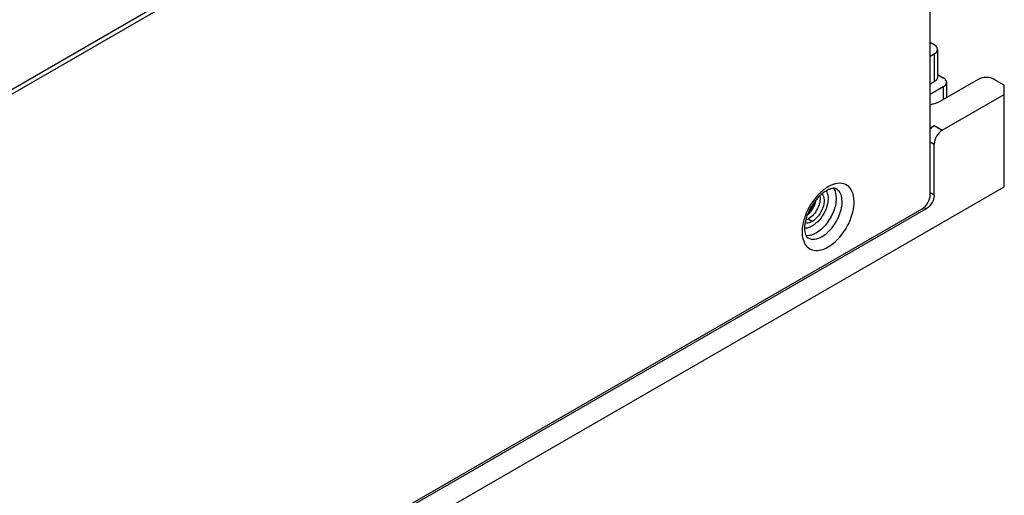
# Paper-space layout '61767N-2-A-2_1_1' of a CAD drawing. Header units: millimetres. Extents: x 0 to 594, y 1 to 420.
# Tile 73 of 222: x 302 to 354, y 60 to 85. Entities that reach past the tile are written whole.
import ezdxf

# ---------------------------------------------------------------- set-up
doc = ezdxf.new("R2010")
doc.units = ezdxf.units.MM
doc.header["$LTSCALE"] = 32.67
doc.layers.add('61779N-0_DXF_CONTINUOUS_LINE', color=7, linetype='CONTINUOUS')
doc.layers.add('61807N-2_DXF_CONTINUOUS_LINE', color=7, linetype='CONTINUOUS')

psp = doc.layouts.new('61767N-2-A-2_1_1')

# ---------------------------------------------------------------- linework, layer by layer
at = {"layer": '61779N-0_DXF_CONTINUOUS_LINE', "color": 7, "linetype": 'Continuous'}
for p, q in [((349.9394, 76.0383), (349.9394, 96.3692)), ((326.0746, 95.6958), (283.5212, 71.1277)), ((281.1028, 35.8058), (349.5151, 75.3034))]:
    psp.add_line(p, q, dxfattribs=at)
at = {"layer": '61779N-0_DXF_CONTINUOUS_LINE', "color": 3, "linetype": 'Continuous'}
psp.add_line((325.8625, 95.8183), (283.3091, 71.2502), dxfattribs=at)
at = {"layer": '61779N-0_DXF_CONTINUOUS_LINE', "color": 9, "linetype": 'Continuous'}
psp.add_line((343.6815, 74.6298), (343.4694, 74.7523), dxfattribs=at)
for centre, radius, start, end in [((345.965, 74.189), 2.6985, 133.1651, 134.22414), ((345.9216, 74.2352), 2.6351, 132.49521, 133.16361), ((345.1938, 75.4748), 1.1844, 103.43632, 106.23962), ((346.1234, 74.0303), 2.9227, 134.2788, 139.84178), ((346.0799, 73.9093), 2.9458, 162.15334, 162.48292), ((346.0997, 73.9029), 2.9667, 161.77876, 162.15322), ((346.1512, 73.8858), 3.021, 160.52804, 161.7762), ((346.2207, 73.8612), 3.0947, 159.41605, 160.52884)]:
    psp.add_arc(centre, radius, start, end, dxfattribs=at)
at = {"layer": '61779N-0_DXF_CONTINUOUS_LINE', "color": 3, "linetype": 'Continuous'}
for centre, radius, start, end in [((343.4804, 75.8736), 0.6242, 9.51924, 10.70214), ((343.0395, 75.4966), 0.8595, 300.00986, 301.82746)]:
    psp.add_arc(centre, radius, start, end, dxfattribs=at)
at = {"layer": '61779N-0_DXF_CONTINUOUS_LINE', "color": 7, "linetype": 'Continuous'}
psp.add_arc((345.5128, 74.5212), 2.0484, 130.54906, 131.20394, dxfattribs=at)
at = {"layer": '61779N-0_DXF_CONTINUOUS_LINE', "color": 9, "linetype": 'Continuous'}
for points, knots in [([(344.8106, 76.3872), (344.9165, 76.238), (345, 75.7951), (344.8371, 75.1281), (344.4692, 74.4847), (344.0986, 74.1358), (343.8936, 74.0175)], [0, 0, 0, 0, 0.199937, 0.4582784, 0.7414599, 1, 1, 1, 1]), ([(344.2118, 73.8338), (344.4439, 73.9677), (344.8512, 74.373), (345.1712, 74.9982), (345.2801, 75.53), (345.2717, 75.8827), (345.1728, 76.1755), (345.0367, 76.3143), (344.9618, 76.3576)], [0, 0, 0, 0, 0.2698633, 0.5613152, 0.6954578, 0.8131383, 0.9128526, 1, 1, 1, 1]), ([(344.53, 73.2826), (344.9001, 73.4963), (345.3652, 74.0067), (345.7565, 74.787), (345.9169, 75.4031), (345.9158, 75.9613), (345.7376, 76.4177), (345.3564, 76.6754), (345.0605, 76.6607), (344.9186, 76.6268)], [0, 0, 0, 0, 0.2871813, 0.4416987, 0.586076, 0.7104405, 0.8122654, 0.9019322, 1, 1, 1, 1]), ([(344.8625, 76.612), (344.8349, 76.6039), (344.7198, 76.566), (344.6099, 76.5131), (344.53, 76.467)], [0, 0, 0, 0, 0.2380406, 1, 1, 1, 1]), ([(344.4885, 76.1333), (344.5351, 75.9945), (344.5419, 75.6578), (344.3854, 75.167), (344.0975, 74.7124), (343.8278, 74.4693), (343.6815, 74.3849)], [0, 0, 0, 0, 0.2155974, 0.47684, 0.751281, 1, 1, 1, 1]), ([(343.2706, 74.7959), (343.2389, 74.6954), (343.1451, 74.3315), (343.1288, 73.9355), (343.2036, 73.6744)], [0, 0, 0, 0, 0.2796372, 1, 1, 1, 1]), ([(343.6815, 74.3849), (343.6481, 74.3656), (343.5245, 74.3023), (343.3837, 74.2659), (343.2833, 74.2696)], [0, 0, 0, 0, 0.2775289, 1, 1, 1, 1]), ([(343.6867, 73.9215), (343.6587, 73.9118), (343.5532, 73.8801), (343.4408, 73.8681), (343.3604, 73.8756)], [0, 0, 0, 0, 0.2684781, 1, 1, 1, 1]), ([(343.4618, 73.7595), (343.563, 73.7011), (343.8399, 73.6592), (344.0878, 73.7621), (344.2118, 73.8338)], [0, 0, 0, 0, 0.449251, 1, 1, 1, 1]), ([(343.2758, 73.4893), (343.3266, 73.39), (343.4669, 73.2096), (343.7929, 73.0759), (344.1681, 73.1069), (344.4088, 73.2126), (344.53, 73.2826)], [0, 0, 0, 0, 0.233315, 0.4578847, 0.7071164, 1, 1, 1, 1])]:
    psp.add_open_spline(points, degree=3, knots=knots, dxfattribs=at)
for points in [[(344.3698, 76.3636), (344.2899, 76.3067), (344.2138, 76.2444), (344.1415, 76.1782)], [(344.53, 76.467), (344.475, 76.4352), (344.4215, 76.4005), (344.3698, 76.3636)], [(344.4305, 76.2575), (344.4548, 76.2188), (344.474, 76.1766), (344.4885, 76.1333)], [(343.8896, 75.9151), (343.6487, 75.6302), (343.4548, 75.2986), (343.3236, 74.9493)], [(343.2036, 73.6744), (343.2218, 73.6107), (343.2456, 73.5482), (343.2758, 73.4893)], [(343.8936, 74.0175), (343.8278, 73.9795), (343.7585, 73.9465), (343.6867, 73.9215)]]:
    psp.add_open_spline(points, degree=3, dxfattribs=at)
at = {"layer": '61779N-0_DXF_CONTINUOUS_LINE', "color": 7, "linetype": 'Continuous'}
for points, knots in [([(344.4368, 76.261), (344.4156, 76.2487), (344.3261, 76.1938), (344.2422, 76.13), (344.1811, 76.0777)], [0, 0, 0, 0, 0.2338134, 1, 1, 1, 1]), ([(344.5966, 76.3386), (344.5838, 76.3336), (344.5291, 76.3109), (344.4762, 76.2837), (344.4368, 76.261)], [0, 0, 0, 0, 0.2322462, 1, 1, 1, 1]), ([(344.9618, 76.3576), (344.9479, 76.3656), (344.8556, 76.4049), (344.7483, 76.3864), (344.6684, 76.3631)], [0, 0, 0, 0, 0.1617007, 1, 1, 1, 1]), ([(343.9483, 75.8469), (343.8963, 75.7877), (343.6959, 75.5375), (343.5376, 75.2536), (343.4478, 75.0293)], [0, 0, 0, 0, 0.2459153, 1, 1, 1, 1]), ([(344.199, 76.0911), (344.275, 76.0125), (344.3508, 75.7442), (344.2625, 75.3313), (344.0414, 74.9259), (343.8104, 74.7043), (343.6815, 74.6298)], [0, 0, 0, 0, 0.1933579, 0.4497232, 0.7367267, 1, 1, 1, 1]), ([(344.1634, 76.0624), (344.1449, 76.0462), (344.0697, 75.978), (343.9992, 75.9046), (343.9483, 75.8469)], [0, 0, 0, 0, 0.2419624, 1, 1, 1, 1]), ([(349.5151, 75.3034), (349.641, 75.3761), (349.84, 75.6057), (349.9394, 75.8929), (349.9394, 76.0383)], [0, 0, 0, 0, 0.4999983, 1, 1, 1, 1]), ([(343.3272, 74.6415), (343.3016, 74.5249), (343.273, 74.3099), (343.2944, 74.0068), (343.3785, 73.8076), (343.4618, 73.7595)], [0, 0, 0, 0, 0.3857573, 0.6889753, 1, 1, 1, 1]), ([(343.6815, 74.6298), (343.6501, 74.6117), (343.5372, 74.5554), (343.4013, 74.5314), (343.3131, 74.5528)], [0, 0, 0, 0, 0.2851219, 1, 1, 1, 1]), ([(343.4478, 75.0293), (343.4348, 74.9969), (343.387, 74.8701), (343.3488, 74.7397), (343.3272, 74.6415)], [0, 0, 0, 0, 0.2581523, 1, 1, 1, 1])]:
    psp.add_open_spline(points, degree=3, knots=knots, dxfattribs=at)
psp.add_open_spline([(344.6684, 76.3631), (344.6441, 76.356), (344.6202, 76.3478), (344.5966, 76.3386)], degree=3, dxfattribs=at)
at = {"layer": '61779N-0_DXF_CONTINUOUS_LINE', "color": 3, "linetype": 'Continuous'}
psp.add_open_spline([(344.0961, 75.9768), (344.1335, 75.7537), (344.0005, 75.2731), (343.6969, 74.893), (343.4928, 74.7663)], degree=3, knots=[0, 0, 0, 0, 0.4849649, 1, 1, 1, 1], dxfattribs=at)
psp.add_open_spline([(343.4694, 74.7523), (343.43, 74.7296), (343.3886, 74.7099), (343.3457, 74.695)], degree=3, dxfattribs=at)
at = {"layer": '61807N-2_DXF_CONTINUOUS_LINE', "color": 7, "linetype": 'Continuous'}
for p, q in [((350.1515, 83.9991), (349.9394, 84.1215)), ((350.1515, 83.5092), (349.9394, 83.3867)), ((350.3272, 83.7541), (350.3272, 82.2844)), ((350.3272, 82.4279), (350.6288, 82.2538)), ((350.1515, 82.0395), (349.9394, 81.917)), ((352.4849, 82.162), (350.5758, 81.0597)), ((350.8045, 82.0089), (350.8045, 81.1918)), ((353.8638, 81.8558), (353.3335, 82.162)), ((350.6288, 81.7639), (349.9394, 81.3659)), ((353.8638, 76.4669), (353.8638, 81.8558)), ((350.5758, 79.4676), (353.8638, 81.3659)), ((349.9394, 79.5901), (350.1515, 79.7125)), ((350.1515, 76.0383), (350.1515, 78.7327)), ((265.6172, 25.518), (353.8638, 76.4669)), ((349.7272, 75.3034), (281.1028, 35.6833))]:
    psp.add_line(p, q, dxfattribs=at)
at = {"layer": '61807N-2_DXF_CONTINUOUS_LINE', "color": 9, "linetype": 'Continuous'}
for p, q in [((350.1515, 83.5092), (350.1515, 82.0395)), ((350.6288, 81.7639), (350.6288, 81.0903)), ((350.1515, 79.7125), (350.5758, 79.4676)), ((349.9394, 78.8552), (350.1515, 78.7327)), ((349.9394, 76.1607), (350.1515, 76.0383)), ((349.6036, 75.3748), (349.7272, 75.3034))]:
    psp.add_line(p, q, dxfattribs=at)
at = {"layer": '61807N-2_DXF_CONTINUOUS_LINE', "color": 7, "linetype": 'Continuous'}
psp.add_arc((342.8768, 75.7943), 0.9053, 314.29318, 316.53351, dxfattribs=at)
for points, knots in [([(350.3272, 83.7541), (350.3272, 83.777), (350.3087, 83.8811), (350.2212, 83.9588), (350.1515, 83.9991)], [0, 0, 0, 0, 0.2208568, 1, 1, 1, 1]), ([(350.1515, 83.5092), (350.1777, 83.5243), (350.2622, 83.581), (350.3272, 83.6816), (350.3272, 83.7541)], [0, 0, 0, 0, 0.2949661, 1, 1, 1, 1]), ([(350.3272, 82.2844), (350.3272, 82.2616), (350.3087, 82.1575), (350.2213, 82.0798), (350.1515, 82.0395)], [0, 0, 0, 0, 0.2208572, 1, 1, 1, 1]), ([(350.8045, 82.0089), (350.8045, 82.0317), (350.786, 82.1358), (350.6985, 82.2135), (350.6288, 82.2538)], [0, 0, 0, 0, 0.2208568, 1, 1, 1, 1]), ([(350.6288, 81.7639), (350.655, 81.7791), (350.7395, 81.8357), (350.8045, 81.9363), (350.8045, 82.0089)], [0, 0, 0, 0, 0.2949661, 1, 1, 1, 1]), ([(353.3335, 82.162), (353.2075, 82.2347), (352.9092, 82.2922), (352.6109, 82.2347), (352.4849, 82.162)], [0, 0, 0, 0, 0.5000005, 1, 1, 1, 1]), ([(349.9459, 80.8325), (350.0041, 80.8441), (350.2218, 80.8953), (350.4334, 80.9775), (350.5758, 81.0597)], [0, 0, 0, 0, 0.2652679, 1, 1, 1, 1]), ([(349.9355, 79.5196), (349.9516, 79.5398), (350.0147, 79.6132), (350.09, 79.677), (350.1515, 79.7125)], [0, 0, 0, 0, 0.2665842, 1, 1, 1, 1]), ([(350.5758, 79.4676), (350.4498, 79.3949), (350.2509, 79.1653), (350.1515, 78.8781), (350.1515, 78.7327)], [0, 0, 0, 0, 0.4999983, 1, 1, 1, 1]), ([(350.1192, 75.8322), (350.1028, 75.777), (350.0195, 75.5717), (349.8696, 75.3856), (349.7272, 75.3034)], [0, 0, 0, 0, 0.2592446, 1, 1, 1, 1]), ([(350.1515, 76.0383), (350.1515, 76.0219), (350.1484, 75.9522), (350.1344, 75.8833), (350.1192, 75.8322)], [0, 0, 0, 0, 0.2346765, 1, 1, 1, 1])]:
    psp.add_open_spline(points, degree=3, knots=knots, dxfattribs=at)
at = {"layer": '61807N-2_DXF_CONTINUOUS_LINE', "color": 2, "linetype": 'Continuous'}
psp.add_open_spline([(343.433, 74.9816), (343.44, 74.9876), (343.4539, 74.9995), (343.4747, 75.0175), (343.4921, 75.0324), (343.506, 75.0444), (343.5165, 75.0534), (343.5252, 75.0608), (343.5321, 75.0668), (343.5365, 75.0706), (343.5399, 75.0736), (343.5421, 75.0754), (343.5436, 75.0767), (343.5445, 75.0775), (343.5453, 75.0785), (343.5463, 75.0796), (343.548, 75.0815), (343.55, 75.0838), (343.5533, 75.0876), (343.5573, 75.0923), (343.5622, 75.0979), (343.5688, 75.1054), (343.5802, 75.1184), (343.5965, 75.1372), (343.6128, 75.1559), (343.6242, 75.169), (343.6307, 75.1764), (343.6356, 75.1821), (343.6405, 75.1877), (343.6442, 75.1919), (343.6466, 75.1947), (343.6476, 75.1959), (343.6485, 75.1968), (343.6492, 75.1978), (343.6504, 75.1997), (343.6522, 75.2024), (343.655, 75.2066), (343.6586, 75.212), (343.6642, 75.2205), (343.6713, 75.2312), (343.6798, 75.244), (343.6883, 75.2568), (343.6968, 75.2696), (343.7053, 75.2824), (343.7138, 75.2952), (343.7209, 75.3059), (343.7266, 75.3144), (343.7301, 75.3198), (343.7329, 75.3241), (343.7351, 75.3273), (343.7368, 75.3299), (343.7381, 75.3318), (343.7388, 75.3329), (343.7393, 75.3336), (343.7397, 75.3345), (343.7403, 75.3357), (343.7413, 75.3377), (343.7427, 75.3405), (343.7444, 75.344), (343.7467, 75.3486), (343.7495, 75.3543), (343.754, 75.3635), (343.7597, 75.375), (343.7665, 75.3888), (343.7733, 75.4026), (343.7801, 75.4163), (343.7869, 75.4301), (343.7937, 75.4439), (343.7994, 75.4554), (343.8039, 75.4646), (343.8067, 75.4703), (343.809, 75.4749), (343.8104, 75.4778), (343.8114, 75.4798), (343.812, 75.4809), (343.8123, 75.4821), (343.8128, 75.4836), (343.814, 75.4871), (343.8158, 75.4924), (343.8182, 75.4994), (343.8206, 75.5065), (343.8238, 75.5159), (343.8293, 75.5323), (343.8373, 75.5558), (343.8453, 75.5792), (343.8508, 75.5957), (343.854, 75.6051), (343.8564, 75.6121), (343.8584, 75.618), (343.86, 75.6227), (343.861, 75.6256), (343.8618, 75.628), (343.8622, 75.6294), (343.8627, 75.6306), (343.8629, 75.6318), (343.8633, 75.6338), (343.8638, 75.6366), (343.8646, 75.6412), (343.8657, 75.6469), (343.8674, 75.6561), (343.8695, 75.6675), (343.872, 75.6813), (343.8754, 75.6996), (343.8796, 75.7225), (343.8846, 75.7499), (343.888, 75.7682), (343.8896, 75.7774)], degree=3, knots=[0, 0, 0, 0, 0.03125, 0.0625, 0.09375, 0.109375, 0.125, 0.140625, 0.1484375, 0.15625, 0.1601562, 0.1640625, 0.1660156, 0.1669922, 0.1679688, 0.1699219, 0.171875, 0.1757812, 0.1796875, 0.1875, 0.1953125, 0.203125, 0.21875, 0.25, 0.28125, 0.296875, 0.3046875, 0.3125, 0.3203125, 0.328125, 0.3300781, 0.3320312, 0.3330078, 0.3339844, 0.3359375, 0.3398438, 0.34375, 0.3515625, 0.359375, 0.375, 0.390625, 0.40625, 0.421875, 0.4375, 0.453125, 0.46875, 0.4765625, 0.484375, 0.4882812, 0.4921875, 0.4960938, 0.4980469, 0.4990234, 0.5, 0.5009766, 0.5019531, 0.5039062, 0.5078125, 0.5117188, 0.515625, 0.5234375, 0.53125, 0.546875, 0.5625, 0.578125, 0.59375, 0.609375, 0.625, 0.640625, 0.6484375, 0.65625, 0.6601562, 0.6640625, 0.6660156, 0.6669922, 0.6679688, 0.6699219, 0.671875, 0.6796875, 0.6875, 0.6953125, 0.703125, 0.71875, 0.75, 0.78125, 0.796875, 0.8046875, 0.8125, 0.8203125, 0.8242188, 0.828125, 0.8300781, 0.8320312, 0.8330078, 0.8339844, 0.8359375, 0.8398438, 0.84375, 0.8515625, 0.859375, 0.875, 0.890625, 0.90625, 0.9375, 0.96875, 1, 1, 1, 1], dxfattribs=at)
at = {"layer": '61807N-2_DXF_CONTINUOUS_LINE', "color": 7, "linetype": 'Continuous'}
psp.add_open_spline([(343.5338, 75.1716), (343.6517, 75.296), (343.7409, 75.455), (343.7837, 75.621)], degree=3, dxfattribs=at)

doc.saveas('drawing.dxf')
